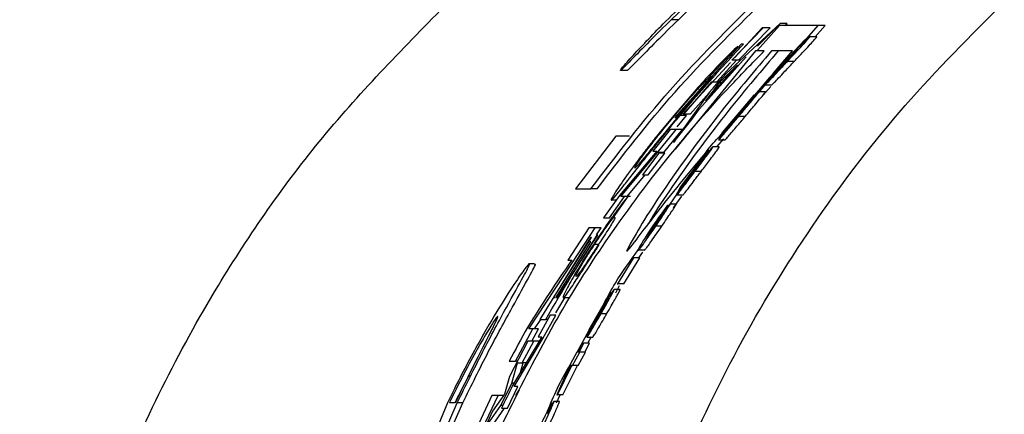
# Paper-space layout '1012-790 Hybird Padfoot' of a CAD drawing. Header units: millimetres. Extents: x 51 to 2966, y 67 to 3970.
# Tile 49 of 110: x 91 to 131, y 3332 to 3348. Entities that reach past the tile are written whole.
import ezdxf

# ---------------------------------------------------------------- set-up
doc = ezdxf.new("R2010")
doc.units = ezdxf.units.MM

psp = doc.layouts.new('1012-790 Hybird Padfoot')

# ---------------------------------------------------------------- linework, layer by layer
at = {"color": 7, "linetype": 'Continuous', "lineweight": 25}
for p, q in [((118.053, 3348.956), (117.172, 3348.103)), ((118.192, 3348.81), (117.458, 3348.103)), ((117.458, 3348.103), (117.172, 3348.103)), ((121.536, 3347.951), (119.368, 3345.932)), ((121.515, 3347.864), (120.629, 3346.885)), ((120.638, 3347.04), (121.536, 3347.951)), ((123.067, 3347.864), (121.515, 3347.864)), ((121.82, 3347.951), (121.536, 3347.951)), ((121.734, 3347.864), (121.82, 3347.951)), ((122.339, 3347.046), (123.067, 3347.864)), ((122.949, 3347.415), (123.351, 3347.864)), ((123.351, 3347.864), (123.067, 3347.864)), ((119.599, 3346.477), (120.857, 3347.777)), ((120.818, 3347.777), (119.73, 3346.591)), ((119.874, 3346.477), (121.14, 3347.777)), ((120.857, 3347.777), (120.818, 3347.777)), ((121.14, 3347.777), (120.857, 3347.777)), ((119.972, 3347.126), (118.811, 3345.836)), ((120.073, 3347.126), (119.972, 3347.126)), ((122.52, 3347.28), (121.126, 3345.794)), ((121.521, 3346.204), (122.541, 3347.28)), ((122.541, 3347.28), (122.52, 3347.28)), ((123.011, 3347.415), (122.731, 3347.415)), ((120.556, 3346.848), (117.334, 3342.907)), ((118.645, 3345.744), (119.838, 3347.034)), ((120.904, 3346.848), (120.556, 3346.848)), ((122.038, 3346.848), (121.19, 3346.848)), ((121.279, 3345.957), (122.038, 3346.848)), ((119.546, 3346.391), (117.636, 3344.308)), ((118.308, 3344.521), (120.182, 3346.615)), ((118.546, 3344.845), (119.837, 3346.288)), ((118.999, 3345.609), (119.793, 3346.477)), ((119.837, 3346.288), (119.092, 3345.566)), ((119.793, 3346.477), (119.599, 3346.477)), ((119.953, 3346.477), (119.793, 3346.477)), ((121.805, 3346.399), (121.738, 3346.399)), ((122.105, 3346.43), (121.831, 3346.43)), ((115.403, 3346.066), (115.131, 3346.066)), ((119.368, 3345.932), (118.708, 3345.195)), ((121.415, 3346.019), (120.931, 3345.478)), ((120.944, 3345.523), (121.352, 3345.972)), ((121.374, 3345.972), (121.352, 3345.972)), ((121.454, 3346.107), (121.521, 3346.204)), ((118.633, 3345.637), (117.319, 3344.176)), ((117.361, 3344.176), (118.806, 3345.836)), ((117.675, 3344.308), (118.805, 3345.609)), ((119.092, 3345.566), (118.546, 3344.845)), ((118.805, 3345.609), (118.999, 3345.609)), ((118.806, 3345.836), (118.838, 3345.836)), ((118.851, 3345.355), (119.074, 3345.609)), ((119.079, 3345.609), (118.999, 3345.609)), ((119.191, 3345.566), (119.092, 3345.566)), ((120.315, 3344.825), (121.132, 3345.784)), ((120.66, 3345.157), (120.985, 3345.523)), ((121.199, 3345.478), (120.931, 3345.478)), ((121.126, 3345.794), (120.944, 3345.523)), ((120.971, 3345.523), (120.944, 3345.523)), ((118.708, 3345.195), (117.257, 3343.181)), ((117.937, 3344.308), (118.693, 3345.173)), ((120.949, 3345.208), (120.682, 3345.208)), ((120.749, 3344.955), (121.164, 3345.419)), ((120.485, 3345.073), (119.234, 3343.587)), ((119.591, 3343.997), (120.506, 3345.073)), ((120.506, 3345.073), (120.485, 3345.073)), ((117.636, 3344.308), (117.675, 3344.308)), ((117.937, 3344.308), (117.675, 3344.308)), ((118.002, 3344.096), (118.308, 3344.521)), ((117.257, 3343.181), (118.002, 3344.096)), ((117.319, 3344.176), (117.361, 3344.176)), ((117.411, 3343.805), (117.789, 3344.26)), ((117.789, 3344.26), (117.528, 3344.26)), ((119.533, 3343.901), (119.591, 3343.997)), ((119.835, 3344.193), (119.79, 3344.193)), ((120.141, 3344.223), (119.879, 3344.223)), ((117.133, 3343.701), (116.439, 3342.834)), ((116.621, 3342.769), (117.366, 3343.701)), ((116.875, 3342.769), (117.625, 3343.701)), ((117.366, 3343.701), (117.133, 3343.701)), ((117.625, 3343.701), (117.366, 3343.701)), ((119.502, 3343.812), (119.067, 3343.272)), ((119.077, 3343.317), (119.444, 3343.766)), ((119.234, 3343.587), (119.077, 3343.317)), ((119.465, 3343.766), (119.444, 3343.766)), ((114.948, 3343.424), (113.33, 3341.315)), ((115.494, 3343.424), (114.948, 3343.424)), ((119.003, 3343.002), (119.285, 3343.317)), ((119.324, 3343.272), (119.067, 3343.272)), ((119.104, 3343.317), (119.077, 3343.317)), ((116.594, 3342.834), (115.097, 3341.05)), ((115.152, 3341.013), (116.621, 3342.769)), ((116.681, 3342.747), (116.018, 3341.88)), ((116.251, 3341.88), (116.915, 3342.747)), ((116.439, 3342.834), (116.594, 3342.834)), ((116.875, 3342.769), (116.621, 3342.769)), ((116.915, 3342.747), (116.681, 3342.747)), ((118.658, 3342.867), (117.532, 3341.381)), ((117.855, 3341.791), (118.678, 3342.867)), ((118.047, 3342.162), (118.556, 3342.76)), ((118.678, 3342.867), (118.658, 3342.867)), ((119.098, 3343.002), (118.843, 3343.002)), ((118.083, 3341.987), (118.038, 3341.987)), ((118.376, 3342.017), (118.125, 3342.017)), ((115.399, 3341.013), (116.128, 3341.88)), ((116.018, 3341.88), (116.251, 3341.88)), ((117.782, 3341.606), (117.391, 3341.066)), ((117.397, 3341.111), (117.727, 3341.559)), ((117.749, 3341.559), (117.727, 3341.559)), ((117.805, 3341.695), (117.855, 3341.791)), ((117.875, 3341.791), (117.855, 3341.791)), ((113.33, 3341.315), (113.95, 3341.315)), ((114.197, 3341.315), (113.95, 3341.315)), ((117.099, 3340.66), (117.574, 3341.345)), ((117.532, 3341.381), (117.397, 3341.111)), ((115.097, 3341.05), (114.461, 3340.146)), ((114.694, 3340.146), (115.304, 3341.013)), ((114.962, 3340.857), (114.762, 3340.857)), ((114.847, 3340.146), (115.445, 3341.013)), ((115.304, 3341.013), (115.152, 3341.013)), ((115.445, 3341.013), (115.304, 3341.013)), ((115.545, 3341.013), (115.445, 3341.013)), ((117.269, 3340.548), (117.594, 3341.017)), ((117.638, 3341.066), (117.391, 3341.066)), ((117.424, 3341.111), (117.397, 3341.111)), ((116.668, 3340.12), (117.042, 3340.66)), ((117.371, 3340.705), (117.126, 3340.705)), ((114.461, 3340.146), (114.694, 3340.146)), ((114.92, 3340.146), (114.847, 3340.146)), ((113.869, 3339.751), (113.022, 3338.46)), ((113.21, 3338.361), (114.12, 3339.751)), ((114.12, 3339.751), (113.869, 3339.751)), ((114.362, 3339.751), (114.12, 3339.751)), ((114.179, 3339.472), (114.362, 3339.751)), ((116.541, 3339.803), (116.479, 3339.803)), ((116.793, 3339.818), (116.551, 3339.818)), ((113.932, 3339.365), (111.907, 3336.07)), ((112.448, 3336.937), (113.972, 3339.365)), ((112.539, 3336.937), (113.948, 3339.192)), ((114.184, 3339.452), (112.603, 3336.937)), ((113.948, 3339.192), (113.911, 3339.192)), ((113.972, 3339.365), (113.932, 3339.365)), ((114.223, 3339.452), (114.184, 3339.452)), ((114.249, 3339.077), (114.089, 3339.077)), ((115.525, 3339.112), (115.374, 3338.807)), ((116.093, 3338.859), (115.854, 3338.859)), ((115.875, 3338.544), (116.033, 3338.771)), ((113.022, 3338.46), (113.187, 3338.46)), ((115.032, 3337.508), (115.677, 3338.544)), ((115.266, 3337.508), (115.915, 3338.544)), ((115.677, 3338.544), (115.654, 3338.544)), ((115.915, 3338.544), (115.677, 3338.544)), ((111.687, 3338.309), (111.45, 3338.309)), ((111.462, 3335.694), (113.21, 3338.361)), ((115.121, 3337.283), (114.887, 3337.283)), ((114.945, 3337.148), (115.101, 3337.431)), ((115.008, 3337.508), (115.032, 3337.508)), ((115.266, 3337.508), (115.032, 3337.508)), ((112.503, 3336.937), (112.448, 3336.937)), ((112.603, 3336.937), (112.539, 3336.937)), ((112.541, 3336.346), (112.907, 3336.937)), ((113.071, 3336.937), (112.838, 3336.937)), ((114.728, 3337.148), (113.871, 3335.662)), ((114.122, 3336.072), (114.749, 3337.148)), ((114.749, 3337.148), (114.728, 3337.148)), ((111.692, 3335.694), (111.939, 3336.07)), ((112.316, 3336.243), (111.83, 3335.376)), ((111.907, 3336.07), (112.14, 3336.07)), ((112.024, 3335.304), (112.549, 3336.243)), ((112.219, 3336.07), (112.14, 3336.07)), ((112.549, 3336.243), (112.316, 3336.243)), ((114.09, 3335.976), (114.122, 3336.072)), ((114.142, 3336.072), (114.122, 3336.072)), ((114.315, 3336.268), (114.27, 3336.268)), ((114.582, 3336.298), (114.352, 3336.298)), ((110.928, 3334.403), (111.625, 3335.694)), ((111.625, 3335.694), (111.462, 3335.694)), ((111.587, 3335.203), (111.854, 3335.694)), ((111.854, 3335.694), (111.625, 3335.694)), ((113.4, 3334.762), (113.886, 3335.643)), ((113.783, 3335.392), (114.036, 3335.841)), ((114.082, 3335.887), (113.785, 3335.347)), ((114.057, 3335.841), (114.036, 3335.841)), ((111.986, 3335.376), (110.808, 3333.421)), ((110.87, 3333.381), (112.024, 3335.304)), ((111.83, 3335.376), (111.986, 3335.376)), ((113.81, 3335.392), (113.783, 3335.392)), ((114.014, 3335.347), (113.785, 3335.347)), ((113.827, 3335.122), (113.976, 3335.392)), ((111.425, 3335.203), (110.682, 3333.788)), ((111.197, 3334.335), (111.658, 3335.203)), ((111.658, 3335.203), (111.425, 3335.203)), ((111.886, 3335.203), (111.658, 3335.203)), ((113.649, 3335.122), (113.455, 3334.762)), ((113.476, 3334.762), (113.669, 3335.122)), ((113.669, 3335.122), (113.649, 3335.122)), ((113.897, 3335.122), (113.669, 3335.122)), ((113.703, 3334.762), (113.897, 3335.122)), ((113.38, 3334.762), (113.133, 3334.292)), ((113.217, 3334.221), (113.501, 3334.762)), ((113.455, 3334.762), (113.38, 3334.762)), ((113.443, 3334.221), (113.728, 3334.762)), ((113.501, 3334.762), (113.476, 3334.762)), ((113.728, 3334.762), (113.501, 3334.762)), ((110.677, 3334.403), (110.928, 3334.403)), ((110.779, 3333.517), (111.01, 3334.335)), ((111.005, 3334.403), (110.928, 3334.403)), ((111.01, 3334.335), (111.197, 3334.335)), ((111.125, 3333.946), (111.236, 3334.335)), ((111.359, 3334.335), (111.197, 3334.335)), ((113.133, 3334.292), (112.583, 3333.05)), ((112.604, 3333.05), (113.192, 3334.221)), ((112.826, 3333.05), (113.418, 3334.221)), ((113.131, 3334.221), (112.837, 3333.565)), ((112.837, 3333.565), (113.172, 3334.221)), ((113.172, 3334.221), (113.131, 3334.221)), ((113.192, 3334.221), (113.217, 3334.221)), ((113.443, 3334.221), (113.217, 3334.221)), ((110.682, 3333.788), (110.491, 3333.078)), ((110.34, 3332.617), (110.779, 3333.517)), ((110.601, 3332.514), (111.022, 3333.381)), ((110.866, 3333.517), (110.779, 3333.517)), ((111.022, 3333.381), (110.87, 3333.381)), ((109.979, 3333.02), (109.371, 3331.73)), ((109.622, 3331.73), (110.23, 3333.02)), ((110.23, 3333.02), (109.979, 3333.02)), ((110.491, 3333.078), (109.998, 3332.388)), ((110.453, 3333.02), (110.23, 3333.02)), ((112.575, 3332.735), (112.715, 3333.05)), ((112.583, 3333.05), (112.604, 3333.05)), ((112.826, 3333.05), (112.604, 3333.05)), ((108.202, 3332.731), (105.897, 3327.157)), ((107.074, 3329.267), (108.591, 3332.731)), ((107.289, 3329.267), (108.813, 3332.731)), ((108.497, 3332.731), (108.275, 3332.731)), ((108.813, 3332.731), (108.591, 3332.731)), ((109.781, 3331.82), (110.34, 3332.617)), ((110.001, 3331.82), (110.489, 3332.514)), ((110.418, 3332.617), (110.34, 3332.617)), ((110.368, 3332.514), (110.601, 3332.514)), ((112.685, 3332.78), (112.462, 3332.78)), ((109.998, 3332.388), (109.346, 3330.953))]:
    psp.add_line(p, q, dxfattribs=at)
for points, knots in [([(91.039, 3309.027), (91.096, 3310.925), (91.212, 3314.742), (92.078, 3320.015), (93.303, 3324.808), (94.809, 3329.141), (96.691, 3333.373), (99.376, 3338.222), (103.067, 3343.551), (106.505, 3347.047), (108.239, 3348.81)], [0, 0, 0, 0, 0.127758, 0.256927, 0.358798, 0.460669, 0.565498, 0.670329, 0.833667, 1, 1, 1, 1]), ([(113.332, 3309.027), (113.374, 3310.641), (113.457, 3313.867), (114.173, 3319.04), (115.454, 3324.49), (117.426, 3330.046), (119.945, 3335.286), (122.966, 3340.167), (126.462, 3344.741), (129.175, 3347.454), (130.532, 3348.81)], [0, 0, 0, 0, 0.108594, 0.217189, 0.351056, 0.484925, 0.613383, 0.741842, 0.870921, 1, 1, 1, 1]), ([(113.95, 3341.315), (114.98, 3342.661), (117.05, 3345.365), (119.475, 3347.756), (120.693, 3348.956)], [0, 0, 0, 0, 0.497837, 1, 1, 1, 1]), ([(114.197, 3341.315), (115.213, 3342.634), (117.251, 3345.285), (119.634, 3347.632), (120.83, 3348.81)], [0, 0, 0, 0, 0.497902, 1, 1, 1, 1]), ([(115.131, 3346.066), (115.137, 3346.081), (115.146, 3346.105), (115.332, 3346.325), (115.853, 3346.905), (116.698, 3347.793), (117.451, 3348.529), (117.753, 3348.824)], [0, 0, 0, 0, 0.1386611, 0.2315901, 0.3243311, 0.7289323, 1, 1, 1, 1]), ([(117.172, 3348.103), (116.876, 3347.809), (116.282, 3347.219), (115.643, 3346.565), (115.27, 3346.187), (115.157, 3346.081), (115.136, 3346.068), (115.131, 3346.066)], [0, 0, 0, 0, 0.318739, 0.640388, 0.796985, 0.955077, 1, 1, 1, 1]), ([(117.458, 3348.103), (117.159, 3347.809), (116.559, 3347.217), (115.915, 3346.562), (115.54, 3346.185), (115.428, 3346.081), (115.408, 3346.068), (115.403, 3346.066)], [0, 0, 0, 0, 0.319948, 0.642852, 0.798565, 0.955785, 1, 1, 1, 1]), ([(117.528, 3344.26), (117.817, 3344.6), (118.391, 3345.276), (119.264, 3346.255), (119.8, 3346.833), (120.073, 3347.126)], [0, 0, 0, 0, 0.33297, 0.660618, 1, 1, 1, 1]), ([(122.396, 3347.103), (122.352, 3347.059), (122.221, 3346.928), (122.017, 3346.716), (121.865, 3346.555), (121.815, 3346.501)], [0, 0, 0, 0, 0.25249, 0.752652, 1, 1, 1, 1]), ([(121.831, 3346.43), (121.955, 3346.563), (122.166, 3346.788), (122.432, 3347.073), (122.607, 3347.264), (122.723, 3347.394), (122.728, 3347.409), (122.731, 3347.415)], [0, 0, 0, 0, 0.267555, 0.452818, 0.63784, 0.84452, 1, 1, 1, 1]), ([(122.105, 3346.43), (122.23, 3346.563), (122.443, 3346.788), (122.711, 3347.073), (122.888, 3347.265), (123.004, 3347.395), (123.009, 3347.409), (123.011, 3347.415)], [0, 0, 0, 0, 0.268204, 0.453911, 0.639373, 0.846415, 1, 1, 1, 1]), ([(122.731, 3347.415), (122.725, 3347.412), (122.71, 3347.404), (122.618, 3347.321), (122.49, 3347.196), (122.409, 3347.116), (122.396, 3347.103)], [0, 0, 0, 0, 0.23487, 0.578724, 0.931979, 1, 1, 1, 1]), ([(110.946, 3333.02), (111.523, 3334.13), (112.701, 3336.396), (114.819, 3339.678), (117.178, 3342.812), (119.267, 3345.187), (120.501, 3346.439), (120.904, 3346.848)], [0, 0, 0, 0, 0.18844, 0.384416, 0.628197, 0.878398, 1, 1, 1, 1]), ([(121.19, 3346.848), (120.548, 3346.093), (119.311, 3344.639), (117.395, 3342.072), (116.139, 3340.168), (115.731, 3339.466), (115.525, 3339.112)], [0, 0, 0, 0, 0.350005, 0.673897, 0.835332, 1, 1, 1, 1]), ([(121.467, 3346.848), (120.818, 3346.092), (119.57, 3344.634), (117.663, 3342.092), (116.563, 3340.447), (116.27, 3339.953), (116.189, 3339.817)], [0, 0, 0, 0, 0.389835, 0.751007, 0.931025, 1, 1, 1, 1]), ([(119.838, 3347.034), (119.749, 3346.953), (119.572, 3346.789), (119.069, 3346.277), (118.272, 3345.428), (117.635, 3344.684), (117.206, 3344.183)], [0, 0, 0, 0, 0.193806, 0.387952, 0.587883, 1, 1, 1, 1]), ([(121.738, 3346.399), (121.799, 3346.464), (121.902, 3346.574), (122.032, 3346.707), (122.119, 3346.793), (122.155, 3346.825), (122.162, 3346.828), (122.165, 3346.829)], [0, 0, 0, 0, 0.266584, 0.45545, 0.645573, 0.857511, 1, 1, 1, 1]), ([(122.165, 3346.829), (122.167, 3346.828), (122.167, 3346.825), (122.145, 3346.796), (122.124, 3346.771), (122.058, 3346.697), (122.014, 3346.648), (121.939, 3346.566), (121.912, 3346.538), (121.858, 3346.479), (121.83, 3346.449), (121.802, 3346.419)], [0, 0, 0, 0, 0.25, 0.25, 0.5, 0.5, 0.75, 0.75, 0.875, 0.875, 1, 1, 1, 1]), ([(120.931, 3345.478), (120.961, 3345.507), (121.015, 3345.557), (121.217, 3345.77), (121.486, 3346.059), (121.706, 3346.296), (121.831, 3346.43)], [0, 0, 0, 0, 0.259721, 0.453442, 0.690849, 1, 1, 1, 1]), ([(121.199, 3345.478), (121.23, 3345.507), (121.284, 3345.557), (121.487, 3345.77), (121.757, 3346.059), (121.979, 3346.296), (122.105, 3346.43)], [0, 0, 0, 0, 0.259242, 0.452785, 0.690491, 1, 1, 1, 1]), ([(121.352, 3345.972), (121.381, 3346.005), (121.458, 3346.093), (121.592, 3346.242), (121.697, 3346.355), (121.738, 3346.399)], [0, 0, 0, 0, 0.268074, 0.711802, 1, 1, 1, 1]), ([(121.802, 3346.419), (121.749, 3346.362), (121.648, 3346.255), (121.53, 3346.131), (121.447, 3346.046), (121.426, 3346.028), (121.415, 3346.019)], [0, 0, 0, 0, 0.287684, 0.541561, 0.758421, 1, 1, 1, 1]), ([(121.815, 3346.501), (121.766, 3346.45), (121.68, 3346.356), (121.558, 3346.224), (121.489, 3346.146), (121.454, 3346.107)], [0, 0, 0, 0, 0.38243, 0.688222, 1, 1, 1, 1]), ([(117.235, 3344.168), (117.473, 3344.449), (117.852, 3344.895), (118.321, 3345.41), (118.547, 3345.648), (118.626, 3345.725), (118.645, 3345.744)], [0, 0, 0, 0, 0.423096, 0.671959, 0.922674, 1, 1, 1, 1]), ([(118.838, 3345.836), (118.683, 3345.658), (118.381, 3345.314), (117.897, 3344.749), (117.573, 3344.363), (117.409, 3344.168)], [0, 0, 0, 0, 0.345457, 0.667784, 1, 1, 1, 1]), ([(119.879, 3344.223), (120.01, 3344.379), (120.221, 3344.63), (120.478, 3344.939), (120.634, 3345.132), (120.685, 3345.204), (120.682, 3345.208), (120.682, 3345.208)], [0, 0, 0, 0, 0.304265, 0.489807, 0.727553, 0.952065, 1, 1, 1, 1]), ([(120.141, 3344.223), (120.273, 3344.38), (120.486, 3344.632), (120.744, 3344.941), (120.901, 3345.133), (120.952, 3345.204), (120.949, 3345.208), (120.949, 3345.208)], [0, 0, 0, 0, 0.30563, 0.491575, 0.729781, 0.953648, 1, 1, 1, 1]), ([(120.682, 3345.208), (120.676, 3345.205), (120.662, 3345.197), (120.574, 3345.11), (120.446, 3344.97), (120.379, 3344.897)], [0, 0, 0, 0, 0.237805, 0.598238, 1, 1, 1, 1]), ([(120.379, 3344.897), (120.341, 3344.854), (120.228, 3344.728), (120.044, 3344.517), (119.906, 3344.354), (119.856, 3344.295)], [0, 0, 0, 0, 0.246509, 0.7301711, 1, 1, 1, 1]), ([(119.856, 3344.295), (119.812, 3344.242), (119.733, 3344.147), (119.625, 3344.015), (119.564, 3343.939), (119.533, 3343.901)], [0, 0, 0, 0, 0.3923, 0.693105, 1, 1, 1, 1]), ([(119.79, 3344.193), (119.841, 3344.254), (119.932, 3344.362), (120.047, 3344.493), (120.127, 3344.581), (120.165, 3344.618), (120.172, 3344.621), (120.175, 3344.623)], [0, 0, 0, 0, 0.246489, 0.433009, 0.620419, 0.834403, 1, 1, 1, 1]), ([(120.175, 3344.623), (120.176, 3344.62), (120.176, 3344.614), (120.128, 3344.549), (120.05, 3344.452), (119.953, 3344.334), (119.883, 3344.251), (119.852, 3344.213)], [0, 0, 0, 0, 0.2872467, 0.4745615, 0.662998, 0.8463411, 1, 1, 1, 1]), ([(114.762, 3340.857), (114.768, 3340.859), (114.775, 3340.862), (114.8, 3340.883), (114.815, 3340.898), (114.875, 3340.962), (114.932, 3341.03), (115.073, 3341.201), (115.157, 3341.305), (115.309, 3341.498), (115.366, 3341.57), (115.484, 3341.72), (115.546, 3341.8), (115.677, 3341.968), (115.745, 3342.054), (115.888, 3342.236), (115.962, 3342.33), (116.19, 3342.619), (116.347, 3342.817), (116.672, 3343.221), (116.84, 3343.428), (117.096, 3343.74), (117.181, 3343.844), (117.354, 3344.052), (117.441, 3344.156), (117.528, 3344.26)], [0, 0, 0, 0, 0.0625, 0.0625, 0.125, 0.125, 0.25, 0.25, 0.375, 0.375, 0.4375, 0.4375, 0.5, 0.5, 0.5625, 0.5625, 0.625, 0.625, 0.75, 0.75, 0.875, 0.875, 0.9375, 0.9375, 1, 1, 1, 1]), ([(115.71, 3342.148), (115.713, 3342.168), (115.716, 3342.2), (115.941, 3342.525), (116.259, 3342.954), (116.703, 3343.524), (117.054, 3343.949), (117.235, 3344.168)], [0, 0, 0, 0, 0.27007, 0.427871, 0.585748, 0.787002, 1, 1, 1, 1]), ([(117.409, 3344.168), (117.14, 3343.843), (116.711, 3343.325), (116.21, 3342.708), (115.895, 3342.328), (115.748, 3342.167), (115.721, 3342.154), (115.71, 3342.148)], [0, 0, 0, 0, 0.3003209, 0.4786718, 0.6580489, 0.8577509, 1, 1, 1, 1]), ([(117.206, 3344.183), (117.029, 3343.97), (116.72, 3343.596), (116.289, 3343.053), (116.049, 3342.739), (115.928, 3342.58)], [0, 0, 0, 0, 0.397121, 0.695569, 1, 1, 1, 1]), ([(119.067, 3343.272), (119.095, 3343.301), (119.144, 3343.35), (119.317, 3343.552), (119.536, 3343.813), (119.734, 3344.05), (119.859, 3344.199), (119.879, 3344.223)], [0, 0, 0, 0, 0.266717, 0.463297, 0.658707, 0.944664, 1, 1, 1, 1]), ([(119.324, 3343.272), (119.352, 3343.301), (119.401, 3343.35), (119.575, 3343.552), (119.795, 3343.813), (119.994, 3344.05), (120.12, 3344.199), (120.141, 3344.223)], [0, 0, 0, 0, 0.266341, 0.462749, 0.657996, 0.944782, 1, 1, 1, 1]), ([(119.444, 3343.766), (119.469, 3343.798), (119.535, 3343.883), (119.655, 3344.031), (119.75, 3344.146), (119.79, 3344.193)], [0, 0, 0, 0, 0.264114, 0.697293, 1, 1, 1, 1]), ([(119.852, 3344.213), (119.807, 3344.159), (119.721, 3344.057), (119.612, 3343.93), (119.532, 3343.84), (119.512, 3343.822), (119.502, 3343.812)], [0, 0, 0, 0, 0.263929, 0.504345, 0.757103, 1, 1, 1, 1]), ([(118.331, 3342.435), (118.436, 3342.595), (118.693, 3342.985), (119.015, 3343.322), (119.204, 3343.521)], [0, 0, 0, 0, 0.411585, 1, 1, 1, 1]), ([(118.125, 3342.017), (118.237, 3342.165), (118.419, 3342.406), (118.644, 3342.708), (118.786, 3342.904), (118.846, 3342.994), (118.843, 3343), (118.843, 3343.002)], [0, 0, 0, 0, 0.283529, 0.462617, 0.686307, 0.921219, 1, 1, 1, 1]), ([(118.376, 3342.017), (118.489, 3342.165), (118.673, 3342.407), (118.899, 3342.709), (119.041, 3342.905), (119.101, 3342.995), (119.099, 3343), (119.098, 3343.002)], [0, 0, 0, 0, 0.284558, 0.464006, 0.68847, 0.923337, 1, 1, 1, 1]), ([(118.843, 3343.002), (118.837, 3342.999), (118.824, 3342.991), (118.742, 3342.902), (118.626, 3342.762), (118.567, 3342.69)], [0, 0, 0, 0, 0.240048, 0.615191, 1, 1, 1, 1]), ([(115.928, 3342.58), (115.708, 3342.283), (115.266, 3341.687), (114.884, 3341.11), (114.753, 3340.88), (114.76, 3340.863), (114.762, 3340.857)], [0, 0, 0, 0, 0.299011, 0.600939, 0.858397, 1, 1, 1, 1]), ([(118.038, 3341.987), (118.082, 3342.045), (118.168, 3342.158), (118.275, 3342.293), (118.349, 3342.382), (118.378, 3342.412), (118.385, 3342.415), (118.387, 3342.416)], [0, 0, 0, 0, 0.230067, 0.446406, 0.630165, 0.863736, 1, 1, 1, 1]), ([(118.567, 3342.69), (118.508, 3342.617), (118.378, 3342.457), (118.208, 3342.236), (118.111, 3342.109), (118.096, 3342.089)], [0, 0, 0, 0, 0.416423, 0.906858, 1, 1, 1, 1]), ([(118.387, 3342.416), (118.388, 3342.413), (118.389, 3342.407), (118.343, 3342.338), (118.27, 3342.237), (118.183, 3342.119), (118.123, 3342.04), (118.098, 3342.006)], [0, 0, 0, 0, 0.301513, 0.492769, 0.685204, 0.867755, 1, 1, 1, 1]), ([(115.543, 3338.974), (115.746, 3339.239), (116.173, 3339.798), (117.013, 3340.888), (117.702, 3341.737), (118.047, 3342.162)], [0, 0, 0, 0, 0.31007, 0.653934, 1, 1, 1, 1]), ([(117.391, 3341.066), (117.417, 3341.094), (117.461, 3341.143), (117.619, 3341.347), (117.804, 3341.59), (117.979, 3341.823), (118.09, 3341.971), (118.125, 3342.017)], [0, 0, 0, 0, 0.272742, 0.471505, 0.669246, 0.896618, 1, 1, 1, 1]), ([(117.638, 3341.066), (117.647, 3341.075), (117.657, 3341.086), (117.686, 3341.119), (117.703, 3341.14), (117.768, 3341.22), (117.827, 3341.295), (117.965, 3341.475), (118.043, 3341.577), (118.165, 3341.738), (118.206, 3341.793), (118.291, 3341.904), (118.333, 3341.961), (118.376, 3342.017)], [0, 0, 0, 0, 0.125, 0.125, 0.25, 0.25, 0.5, 0.5, 0.75, 0.75, 0.875, 0.875, 1, 1, 1, 1]), ([(117.727, 3341.559), (117.749, 3341.591), (117.807, 3341.673), (117.914, 3341.821), (118.001, 3341.937), (118.038, 3341.987)], [0, 0, 0, 0, 0.260925, 0.68634, 1, 1, 1, 1]), ([(118.098, 3342.006), (118.06, 3341.955), (117.985, 3341.857), (117.89, 3341.734), (117.819, 3341.646), (117.793, 3341.617), (117.784, 3341.608), (117.782, 3341.606)], [0, 0, 0, 0, 0.24544, 0.4747, 0.718259, 0.943369, 1, 1, 1, 1]), ([(118.096, 3342.089), (118.07, 3342.055), (118.045, 3342.021), (117.994, 3341.953), (117.969, 3341.919), (117.896, 3341.82), (117.85, 3341.756), (117.805, 3341.695)], [0, 0, 0, 0, 0.25, 0.25, 0.5, 0.5, 1, 1, 1, 1]), ([(115.445, 3341.013), (115.403, 3340.964), (115.317, 3340.865), (115.154, 3340.656), (115.034, 3340.496), (115.007, 3340.459)], [0, 0, 0, 0, 0.433578, 0.869819, 1, 1, 1, 1]), ([(115.007, 3340.459), (114.888, 3340.295), (114.636, 3339.951), (114.301, 3339.458), (114.119, 3339.182), (114.09, 3339.139)], [0, 0, 0, 0, 0.433836, 0.911357, 1, 1, 1, 1]), ([(117.042, 3340.66), (117.014, 3340.628), (116.969, 3340.577), (116.818, 3340.375), (116.663, 3340.16), (116.541, 3339.983), (116.474, 3339.885), (116.466, 3339.873)], [0, 0, 0, 0, 0.346732, 0.54836, 0.749679, 0.968637, 1, 1, 1, 1]), ([(117.126, 3340.705), (117.123, 3340.704), (117.119, 3340.702), (117.102, 3340.686), (117.092, 3340.674), (117.049, 3340.624), (117.006, 3340.569), (116.922, 3340.457), (116.892, 3340.417), (116.827, 3340.327), (116.792, 3340.279), (116.718, 3340.176), (116.68, 3340.122), (116.601, 3340.009), (116.562, 3339.951), (116.522, 3339.893)], [0, 0, 0, 0, 0.125, 0.125, 0.25, 0.25, 0.5, 0.5, 0.625, 0.625, 0.75, 0.75, 0.875, 0.875, 1, 1, 1, 1]), ([(116.551, 3339.818), (116.62, 3339.919), (116.752, 3340.114), (116.924, 3340.371), (117.052, 3340.566), (117.126, 3340.687), (117.126, 3340.699), (117.126, 3340.705)], [0, 0, 0, 0, 0.205358, 0.395691, 0.585601, 0.775516, 1, 1, 1, 1]), ([(116.793, 3339.818), (116.862, 3339.919), (116.995, 3340.113), (117.168, 3340.371), (117.297, 3340.566), (117.372, 3340.687), (117.371, 3340.699), (117.371, 3340.705)], [0, 0, 0, 0, 0.205197, 0.395773, 0.585962, 0.775854, 1, 1, 1, 1]), ([(114.089, 3339.077), (114.182, 3339.218), (114.367, 3339.496), (114.602, 3339.83), (114.766, 3340.05), (114.82, 3340.113), (114.847, 3340.146)], [0, 0, 0, 0, 0.269218, 0.532566, 0.764014, 1, 1, 1, 1]), ([(114.92, 3340.146), (114.902, 3340.113), (114.868, 3340.046), (114.76, 3339.867), (114.587, 3339.596), (114.399, 3339.306), (114.272, 3339.112), (114.221, 3339.033)], [0, 0, 0, 0, 0.233971, 0.469457, 0.667384, 0.865874, 1, 1, 1, 1]), ([(116.451, 3339.823), (116.48, 3339.865), (116.528, 3339.936), (116.586, 3340.017), (116.631, 3340.078), (116.656, 3340.108), (116.665, 3340.117), (116.668, 3340.12)], [0, 0, 0, 0, 0.249861, 0.416331, 0.582026, 0.865722, 1, 1, 1, 1]), ([(116.749, 3340.165), (116.745, 3340.163), (116.738, 3340.159), (116.703, 3340.118), (116.642, 3340.036), (116.571, 3339.936), (116.513, 3339.852), (116.483, 3339.808), (116.479, 3339.803)], [0, 0, 0, 0, 0.237818, 0.477204, 0.645784, 0.814521, 0.977197, 1, 1, 1, 1]), ([(116.539, 3339.827), (116.568, 3339.871), (116.624, 3339.954), (116.689, 3340.052), (116.735, 3340.127), (116.752, 3340.16), (116.75, 3340.163), (116.749, 3340.165)], [0, 0, 0, 0, 0.194702, 0.370067, 0.528872, 0.773869, 1, 1, 1, 1]), ([(116.466, 3339.873), (116.392, 3339.763), (116.252, 3339.556), (116.078, 3339.284), (115.949, 3339.073), (115.852, 3338.899), (115.844, 3338.862), (115.853, 3338.86), (115.854, 3338.859)], [0, 0, 0, 0, 0.162713, 0.30811, 0.453003, 0.613684, 0.94785, 1, 1, 1, 1]), ([(115.854, 3338.859), (115.864, 3338.864), (115.882, 3338.873), (115.962, 3338.968), (116.108, 3339.172), (116.285, 3339.427), (116.445, 3339.661), (116.533, 3339.791), (116.551, 3339.818)], [0, 0, 0, 0, 0.235929, 0.473367, 0.636883, 0.800502, 0.957934, 1, 1, 1, 1]), ([(116.093, 3338.859), (116.102, 3338.864), (116.121, 3338.873), (116.201, 3338.968), (116.348, 3339.172), (116.526, 3339.427), (116.686, 3339.661), (116.775, 3339.791), (116.793, 3339.818)], [0, 0, 0, 0, 0.23579, 0.473085, 0.636649, 0.800318, 0.957879, 1, 1, 1, 1]), ([(116.522, 3339.893), (116.477, 3339.826), (116.387, 3339.693), (116.276, 3339.521), (116.224, 3339.438), (116.2, 3339.4)], [0, 0, 0, 0, 0.351977, 0.703082, 1, 1, 1, 1]), ([(116.2, 3339.4), (116.201, 3339.405), (116.202, 3339.417), (116.219, 3339.456), (116.254, 3339.519), (116.31, 3339.61), (116.373, 3339.707), (116.422, 3339.78), (116.448, 3339.818), (116.451, 3339.823)], [0, 0, 0, 0, 0.241395, 0.483162, 0.65455, 0.781873, 0.883946, 0.985979, 1, 1, 1, 1]), ([(116.479, 3339.803), (116.448, 3339.756), (116.388, 3339.666), (116.32, 3339.56), (116.272, 3339.482), (116.256, 3339.449), (116.258, 3339.446), (116.258, 3339.445)], [0, 0, 0, 0, 0.210055, 0.403508, 0.575158, 0.820745, 1, 1, 1, 1]), ([(116.258, 3339.445), (116.265, 3339.449), (116.276, 3339.457), (116.344, 3339.548), (116.42, 3339.654), (116.49, 3339.755), (116.527, 3339.81), (116.539, 3339.827)], [0, 0, 0, 0, 0.349953, 0.563987, 0.778597, 0.927655, 1, 1, 1, 1]), ([(114.09, 3339.139), (113.943, 3338.912), (113.669, 3338.489), (113.343, 3337.95), (113.204, 3337.705), (113.142, 3337.597)], [0, 0, 0, 0, 0.3924245, 0.7300557, 1, 1, 1, 1]), ([(113.321, 3337.592), (113.439, 3337.773), (113.667, 3338.12), (114.033, 3338.686), (114.235, 3338.995), (114.287, 3339.074)], [0, 0, 0, 0, 0.447451, 0.858697, 1, 1, 1, 1]), ([(113.359, 3337.804), (113.354, 3337.811), (113.345, 3337.823), (113.399, 3337.947), (113.547, 3338.211), (113.739, 3338.53), (113.935, 3338.84), (114.053, 3339.022), (114.089, 3339.077)], [0, 0, 0, 0, 0.2392212, 0.4798606, 0.6335958, 0.787462, 0.9357866, 1, 1, 1, 1]), ([(114.221, 3339.033), (114.136, 3338.904), (113.975, 3338.657), (113.765, 3338.339), (113.583, 3338.069), (113.41, 3337.83), (113.38, 3337.815), (113.359, 3337.804)], [0, 0, 0, 0, 0.148379, 0.283135, 0.417301, 0.606492, 1, 1, 1, 1]), ([(114.473, 3336.707), (114.621, 3336.986), (115.02, 3337.742), (115.53, 3338.429), (115.852, 3338.863)], [0, 0, 0, 0, 0.369467, 1, 1, 1, 1]), ([(115.403, 3338.832), (115.416, 3338.833), (115.433, 3338.834), (115.523, 3338.949), (115.543, 3338.974)], [0, 0, 0, 0, 0.775491, 1, 1, 1, 1]), ([(108.591, 3332.731), (108.932, 3333.425), (109.615, 3334.813), (110.585, 3336.604), (111.279, 3337.848), (111.545, 3338.371), (111.423, 3338.276), (111.022, 3337.722), (110.374, 3336.728), (109.501, 3335.26), (108.735, 3333.828), (108.305, 3332.943), (108.202, 3332.731)], [0, 0, 0, 0, 0.123661, 0.247444, 0.365929, 0.46825, 0.556468, 0.64208, 0.735219, 0.841862, 0.962125, 1, 1, 1, 1]), ([(108.813, 3332.731), (109.156, 3333.425), (109.841, 3334.813), (110.824, 3336.616), (111.497, 3337.82), (111.773, 3338.338), (111.702, 3338.27), (111.687, 3338.256)], [0, 0, 0, 0, 0.249229, 0.498703, 0.737418, 0.943274, 1, 1, 1, 1]), ([(113.142, 3337.597), (113.08, 3337.483), (112.907, 3337.167), (112.821, 3336.966), (112.833, 3336.945), (112.838, 3336.937)], [0, 0, 0, 0, 0.249432, 0.692873, 1, 1, 1, 1]), ([(112.838, 3336.937), (112.849, 3336.942), (112.871, 3336.953), (112.979, 3337.086), (113.147, 3337.33), (113.304, 3337.566), (113.321, 3337.592)], [0, 0, 0, 0, 0.246258, 0.493031, 0.945216, 1, 1, 1, 1]), ([(114.352, 3336.298), (114.415, 3336.408), (114.53, 3336.609), (114.68, 3336.874), (114.798, 3337.088), (114.883, 3337.251), (114.886, 3337.273), (114.887, 3337.283)], [0, 0, 0, 0, 0.203988, 0.37065, 0.537276, 0.784995, 1, 1, 1, 1]), ([(114.582, 3336.298), (114.646, 3336.408), (114.761, 3336.608), (114.912, 3336.874), (115.031, 3337.088), (115.117, 3337.251), (115.12, 3337.273), (115.121, 3337.283)], [0, 0, 0, 0, 0.2038715, 0.3707053, 0.5375335, 0.7849808, 1, 1, 1, 1]), ([(114.887, 3337.283), (114.883, 3337.28), (114.87, 3337.272), (114.805, 3337.182), (114.713, 3337.038), (114.67, 3336.971)], [0, 0, 0, 0, 0.244334, 0.651356, 1, 1, 1, 1]), ([(114.67, 3336.971), (114.621, 3336.893), (114.521, 3336.732), (114.389, 3336.508), (114.319, 3336.387), (114.31, 3336.37)], [0, 0, 0, 0, 0.449078, 0.9231, 1, 1, 1, 1]), ([(114.27, 3336.268), (114.299, 3336.317), (114.353, 3336.412), (114.426, 3336.533), (114.483, 3336.623), (114.527, 3336.688), (114.535, 3336.694), (114.541, 3336.698)], [0, 0, 0, 0, 0.18686, 0.356015, 0.524728, 0.698364, 1, 1, 1, 1]), ([(114.541, 3336.698), (114.542, 3336.694), (114.544, 3336.688), (114.506, 3336.61), (114.45, 3336.506), (114.386, 3336.392), (114.345, 3336.32), (114.327, 3336.288)], [0, 0, 0, 0, 0.33271, 0.530656, 0.729939, 0.877727, 1, 1, 1, 1]), ([(108.518, 3332.731), (108.725, 3333.159), (109.141, 3334.015), (109.707, 3335.128), (110.1, 3335.9), (110.251, 3336.235), (110.184, 3336.185), (109.951, 3335.835), (109.571, 3335.204), (109.057, 3334.285), (108.6, 3333.402), (108.339, 3332.862), (108.275, 3332.731)], [0, 0, 0, 0, 0.123048, 0.246283, 0.362794, 0.464732, 0.555133, 0.643378, 0.737883, 0.843919, 0.96225, 1, 1, 1, 1]), ([(113.785, 3335.347), (113.806, 3335.375), (113.842, 3335.423), (113.966, 3335.631), (114.111, 3335.879), (114.245, 3336.113), (114.328, 3336.256), (114.352, 3336.298)], [0, 0, 0, 0, 0.285313, 0.48784, 0.68973, 0.908737, 1, 1, 1, 1]), ([(114.014, 3335.347), (114.035, 3335.375), (114.07, 3335.423), (114.195, 3335.631), (114.34, 3335.878), (114.476, 3336.112), (114.558, 3336.256), (114.582, 3336.298)], [0, 0, 0, 0, 0.285125, 0.487606, 0.689449, 0.908587, 1, 1, 1, 1]), ([(114.036, 3335.841), (114.065, 3335.897), (114.111, 3335.984), (114.195, 3336.137), (114.245, 3336.223), (114.27, 3336.268)], [0, 0, 0, 0, 0.458437, 0.721079, 1, 1, 1, 1]), ([(114.327, 3336.288), (114.304, 3336.248), (114.254, 3336.161), (114.187, 3336.049), (114.129, 3335.954), (114.096, 3335.904), (114.086, 3335.892), (114.082, 3335.887)], [0, 0, 0, 0, 0.184701, 0.399159, 0.609938, 0.844521, 1, 1, 1, 1]), ([(114.31, 3336.37), (114.283, 3336.323), (114.231, 3336.232), (114.156, 3336.098), (114.112, 3336.017), (114.09, 3335.976)], [0, 0, 0, 0, 0.338945, 0.66461, 1, 1, 1, 1]), ([(112.247, 3332.49), (112.38, 3332.807), (112.652, 3333.454), (113.005, 3334.061), (113.184, 3334.37)], [0, 0, 0, 0, 0.49041, 1, 1, 1, 1]), ([(109.061, 3333.841), (108.936, 3333.605), (108.747, 3333.246), (108.561, 3332.862), (108.497, 3332.731)], [0, 0, 0, 0, 0.65792, 1, 1, 1, 1]), ([(111.071, 3333.241), (110.69, 3332.483), (109.606, 3330.328), (108.213, 3326.596), (106.722, 3321.505), (105.613, 3315.632), (105.458, 3311.24), (105.38, 3309.027)], [0, 0, 0, 0, 0.101476, 0.288288, 0.475103, 0.735649, 1, 1, 1, 1]), ([(112.386, 3332.735), (112.378, 3332.726), (112.362, 3332.709), (112.28, 3332.557), (112.172, 3332.344), (112.056, 3332.101), (111.981, 3331.939), (111.944, 3331.859)], [0, 0, 0, 0, 0.218083, 0.437595, 0.638688, 0.822092, 1, 1, 1, 1]), ([(112.072, 3331.87), (112.128, 3331.994), (112.227, 3332.209), (112.348, 3332.479), (112.424, 3332.656), (112.465, 3332.763), (112.463, 3332.775), (112.462, 3332.78)], [0, 0, 0, 0, 0.248691, 0.43355, 0.618611, 0.806727, 1, 1, 1, 1]), ([(112.462, 3332.78), (112.454, 3332.772), (112.44, 3332.758), (112.368, 3332.626), (112.286, 3332.466), (112.227, 3332.346), (112.203, 3332.296)], [0, 0, 0, 0, 0.342888, 0.585392, 0.827956, 1, 1, 1, 1]), ([(112.203, 3332.296), (112.245, 3332.389), (112.315, 3332.546), (112.375, 3332.688), (112.389, 3332.732), (112.387, 3332.734), (112.386, 3332.735)], [0, 0, 0, 0, 0.378846, 0.639494, 0.900296, 1, 1, 1, 1]), ([(112.292, 3331.87), (112.349, 3331.994), (112.448, 3332.209), (112.569, 3332.479), (112.646, 3332.656), (112.687, 3332.763), (112.686, 3332.775), (112.685, 3332.78)], [0, 0, 0, 0, 0.2485957, 0.4335281, 0.6186935, 0.8067518, 1, 1, 1, 1])]:
    psp.add_open_spline(points, degree=3, knots=knots, dxfattribs=at)
for points in [[(112.14, 3336.07), (112.793, 3337.222), (113.488, 3338.35), (114.223, 3339.452)], [(113.187, 3338.46), (112.561, 3337.563), (111.969, 3336.661), (111.407, 3335.753)], [(111.407, 3335.753), (111.157, 3335.307), (110.914, 3334.857), (110.677, 3334.403)], [(113.871, 3335.662), (113.842, 3335.572), (113.812, 3335.482), (113.783, 3335.392)], [(110.808, 3333.421), (110.659, 3333.12), (110.512, 3332.818), (110.368, 3332.514)]]:
    psp.add_open_spline(points, degree=3, dxfattribs=at)

doc.saveas('drawing.dxf')
